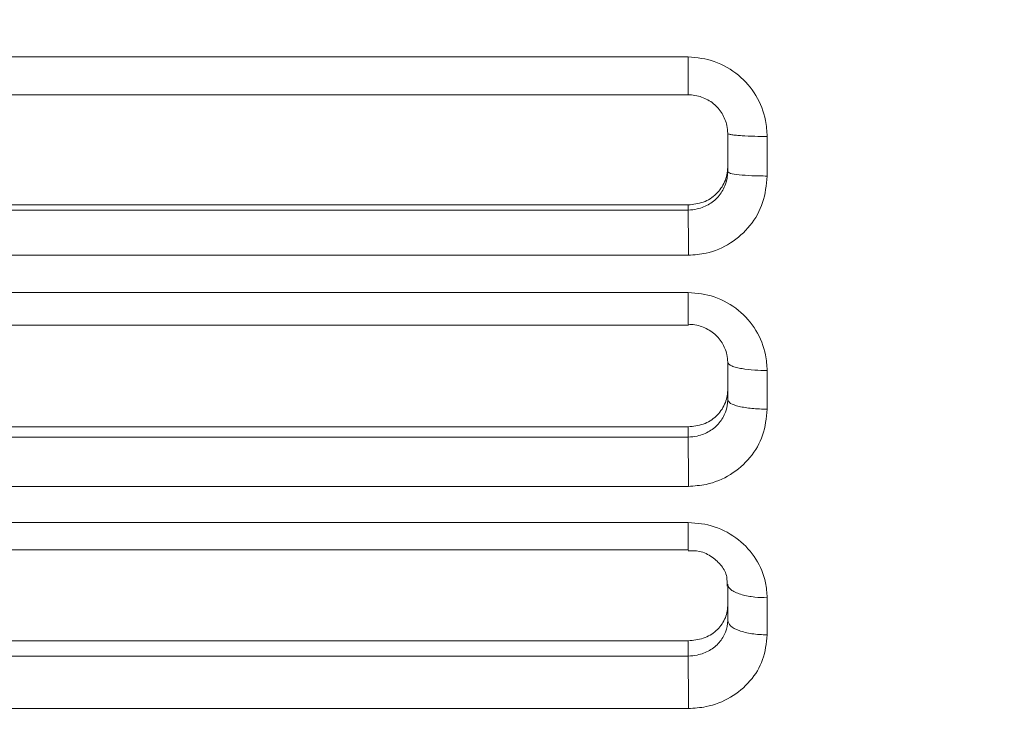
# Model space of a CAD drawing. Header units: inches. Extents: x 0.54 to 10.46, y 0.74 to 7.76.
# Tile 49 of 78: x 8.246 to 8.3321, y 4.7258 to 4.7871. Entities that reach past the tile are written whole.
import ezdxf

# ---------------------------------------------------------------- set-up
doc = ezdxf.new("R2010")
doc.units = ezdxf.units.IN
doc.header["$MEASUREMENT"] = 0
doc.layers.add('BG', color=7, linetype='Continuous')
doc.layers.add('MCG-INT-4FT', color=7, linetype='Continuous')

# ---------------------------------------------------------------- blocks, each defined once
blk = doc.blocks.new('block 3')
at = {"layer": 'BG', "true_color": 0xffffff}
h = blk.add_hatch(color=7, dxfattribs=at)
h.dxf.hatch_style = 2
edge = h.paths.add_edge_path()
edge.add_spline(control_points=[(10.295993, 0.906118), (10.295993, 0.906118), (0.871121, 0.906118), (0.871121, 0.906118), (0.870165, 0.906118), (0.869385, 0.906891), (0.869385, 0.907854), (0.869385, 0.907854), (0.869385, 7.592153), (0.869385, 7.592153), (0.869385, 7.593109), (0.870165, 7.593889), (0.871121, 7.593889), (0.871121, 7.593889), (10.295993, 7.593889), (10.295993, 7.593889), (10.296956, 7.593889), (10.297729, 7.593109), (10.297729, 7.592153), (10.297729, 7.592153), (10.297729, 0.907854), (10.297729, 0.907854), (10.297729, 0.906891), (10.296956, 0.906118), (10.295993, 0.906118)], knot_values=[0, 0, 0, 0, 1, 1, 1, 2, 2, 2, 3, 3, 3, 4, 4, 4, 5, 5, 5, 6, 6, 6, 7, 7, 7, 8, 8, 8, 8], degree=3, periodic=1)
h.paths.add_polyline_path([(0.872857, 0.90959), (10.294257, 0.90959), (10.294257, 7.590417), (0.872857, 7.590417)])
at = {"layer": 'BG', "lineweight": 0}
blk.add_open_spline([(10.295993, 0.906118), (10.295993, 0.906118), (0.871121, 0.906118), (0.871121, 0.906118), (0.870165, 0.906118), (0.869385, 0.906891), (0.869385, 0.907854), (0.869385, 0.907854), (0.869385, 7.592153), (0.869385, 7.592153), (0.869385, 7.593109), (0.870165, 7.593889), (0.871121, 7.593889), (0.871121, 7.593889), (10.295993, 7.593889), (10.295993, 7.593889), (10.296956, 7.593889), (10.297729, 7.593109), (10.297729, 7.592153), (10.297729, 7.592153), (10.297729, 0.907854), (10.297729, 0.907854), (10.297729, 0.906891), (10.296956, 0.906118), (10.295993, 0.906118)], degree=3, knots=[0, 0, 0, 0, 1, 1, 1, 2, 2, 2, 3, 3, 3, 4, 4, 4, 5, 5, 5, 6, 6, 6, 7, 7, 7, 8, 8, 8, 8], dxfattribs=at)
blk = doc.blocks.new('block 2')
at = {"layer": 'BG'}
blk.add_blockref('block 3', (0, 0), dxfattribs=at)
blk = doc.blocks.new('block 69')
at = {"layer": 'BG', "true_color": 0xffffff}
h = blk.add_hatch(color=7, dxfattribs=at)
h.dxf.hatch_style = 2
edge = h.paths.add_edge_path()
edge.add_spline(control_points=[(10.463094, 0.739003), (10.463094, 0.739003), (0.536906, 0.739003), (0.536906, 0.739003), (0.53595, 0.739003), (0.53517, 0.739777), (0.53517, 0.74074), (0.53517, 0.74074), (0.53517, 7.75926), (0.53517, 7.75926), (0.53517, 7.760217), (0.53595, 7.760997), (0.536906, 7.760997), (0.536906, 7.760997), (10.463094, 7.760997), (10.463094, 7.760997), (10.464057, 7.760997), (10.46483, 7.760217), (10.46483, 7.75926), (10.46483, 7.75926), (10.46483, 0.74074), (10.46483, 0.74074), (10.46483, 0.739777), (10.464057, 0.739003), (10.463094, 0.739003)], knot_values=[0, 0, 0, 0, 1, 1, 1, 2, 2, 2, 3, 3, 3, 4, 4, 4, 5, 5, 5, 6, 6, 6, 7, 7, 7, 8, 8, 8, 8], degree=3, periodic=1)
h.paths.add_polyline_path([(0.538642, 0.742476), (10.461358, 0.742476), (10.461358, 7.757524), (0.538642, 7.757524)])
at = {"layer": 'BG', "lineweight": 0}
blk.add_open_spline([(10.463094, 0.739003), (10.463094, 0.739003), (0.536906, 0.739003), (0.536906, 0.739003), (0.53595, 0.739003), (0.53517, 0.739777), (0.53517, 0.74074), (0.53517, 0.74074), (0.53517, 7.75926), (0.53517, 7.75926), (0.53517, 7.760217), (0.53595, 7.760997), (0.536906, 7.760997), (0.536906, 7.760997), (10.463094, 7.760997), (10.463094, 7.760997), (10.464057, 7.760997), (10.46483, 7.760217), (10.46483, 7.75926), (10.46483, 7.75926), (10.46483, 0.74074), (10.46483, 0.74074), (10.46483, 0.739777), (10.464057, 0.739003), (10.463094, 0.739003)], degree=3, knots=[0, 0, 0, 0, 1, 1, 1, 2, 2, 2, 3, 3, 3, 4, 4, 4, 5, 5, 5, 6, 6, 6, 7, 7, 7, 8, 8, 8, 8], dxfattribs=at)
blk = doc.blocks.new('block 68')
at = {"layer": 'BG'}
blk.add_blockref('block 69', (0, 0), dxfattribs=at)
blk = doc.blocks.new('block 2048')
at = {"layer": 'MCG-INT-4FT', "color": 7, "lineweight": 5, "true_color": 0xffffff}
blk.add_lwpolyline([(8.180003, 4.780573), (8.30449, 4.780573)], dxfattribs=at)
blk = doc.blocks.new('block 2049')
at = {"layer": 'MCG-INT-4FT', "color": 7, "lineweight": 5, "true_color": 0xffffff}
blk.add_lwpolyline([(8.180003, 4.760429), (8.30449, 4.760429)], dxfattribs=at)
blk = doc.blocks.new('block 2050')
at = {"layer": 'MCG-INT-4FT', "color": 7, "lineweight": 5, "true_color": 0xffffff}
blk.add_open_spline([(8.304466, 4.740678), (8.3048, 4.740684), (8.305133, 4.74069), (8.305451, 4.740628), (8.305855, 4.740549), (8.306233, 4.740361), (8.30656, 4.740133), (8.306887, 4.739904), (8.307162, 4.739635), (8.307382, 4.739352), (8.30761, 4.739059), (8.307779, 4.738751), (8.307844, 4.73839), (8.307889, 4.738139), (8.307884, 4.737861), (8.307878, 4.737584)], degree=3, knots=[0, 0, 0, 0, 1, 1, 1, 2, 2, 2, 3, 3, 3, 4, 4, 4, 5, 5, 5, 5], dxfattribs=at)
blk = doc.blocks.new('block 2052')
at = {"layer": 'MCG-INT-4FT', "color": 7, "lineweight": 5, "true_color": 0xffffff}
blk.add_lwpolyline([(8.180003, 4.740756), (8.30449, 4.740756)], dxfattribs=at)
blk = doc.blocks.new('block 2077')
at = {"layer": 'MCG-INT-4FT', "color": 7, "lineweight": 5, "true_color": 0xffffff}
blk.add_open_spline([(8.311385, 4.773467), (8.311307, 4.772679), (8.311229, 4.771891), (8.310987, 4.771147), (8.310752, 4.770426), (8.310363, 4.769746), (8.309882, 4.769148), (8.309399, 4.768547), (8.308824, 4.768028), (8.308174, 4.767611), (8.307522, 4.767194), (8.306797, 4.766879), (8.306044, 4.76672), (8.305536, 4.766612), (8.305015, 4.766574), (8.304495, 4.766537)], degree=3, knots=[0, 0, 0, 0, 1, 1, 1, 2, 2, 2, 3, 3, 3, 4, 4, 4, 5, 5, 5, 5], dxfattribs=at)
blk = doc.blocks.new('block 2078')
at = {"layer": 'MCG-INT-4FT', "color": 7, "lineweight": 5, "true_color": 0xffffff}
blk.add_lwpolyline([(8.311385, 4.776928), (8.311385, 4.773467)], dxfattribs=at)
blk = doc.blocks.new('block 2079')
at = {"layer": 'MCG-INT-4FT', "color": 7, "lineweight": 5, "true_color": 0xffffff}
blk.add_open_spline([(8.304472, 4.783884), (8.305252, 4.783815), (8.306031, 4.783746), (8.306761, 4.783489), (8.30755, 4.783203), (8.308252, 4.782802), (8.308863, 4.782295), (8.309469, 4.781791), (8.309985, 4.781183), (8.310392, 4.780506), (8.310797, 4.779834), (8.311095, 4.779092), (8.311238, 4.778328), (8.311325, 4.777867), (8.311355, 4.777398), (8.311385, 4.776928)], degree=3, knots=[0, 0, 0, 0, 1, 1, 1, 2, 2, 2, 3, 3, 3, 4, 4, 4, 5, 5, 5, 5], dxfattribs=at)
blk = doc.blocks.new('block 2080')
at = {"layer": 'MCG-INT-4FT', "color": 7, "lineweight": 5, "true_color": 0xffffff}
blk.add_lwpolyline([(8.180021, 4.783884), (8.304472, 4.783884)], dxfattribs=at)
blk = doc.blocks.new('block 2084')
at = {"layer": 'MCG-INT-4FT', "color": 7, "lineweight": 5, "true_color": 0xffffff}
blk.add_lwpolyline([(8.304495, 4.766537), (8.180014, 4.766537)], dxfattribs=at)
blk = doc.blocks.new('block 2085')
at = {"layer": 'MCG-INT-4FT', "color": 7, "lineweight": 5, "true_color": 0xffffff}
blk.add_open_spline([(8.311385, 4.753063), (8.311307, 4.752294), (8.311229, 4.751524), (8.310987, 4.750799), (8.310752, 4.750096), (8.310363, 4.749435), (8.309882, 4.748853), (8.309399, 4.748268), (8.308824, 4.747764), (8.308174, 4.747359), (8.307522, 4.746954), (8.306797, 4.746648), (8.306044, 4.746493), (8.305536, 4.746389), (8.305015, 4.746352), (8.304495, 4.746316)], degree=3, knots=[0, 0, 0, 0, 1, 1, 1, 2, 2, 2, 3, 3, 3, 4, 4, 4, 5, 5, 5, 5], dxfattribs=at)
blk = doc.blocks.new('block 2086')
at = {"layer": 'MCG-INT-4FT', "color": 7, "lineweight": 5, "true_color": 0xffffff}
blk.add_lwpolyline([(8.311385, 4.756448), (8.311385, 4.753063)], dxfattribs=at)
blk = doc.blocks.new('block 2087')
at = {"layer": 'MCG-INT-4FT', "color": 7, "lineweight": 5, "true_color": 0xffffff}
blk.add_open_spline([(8.304472, 4.763282), (8.305252, 4.763214), (8.306031, 4.763146), (8.306761, 4.762893), (8.30755, 4.762611), (8.308252, 4.762216), (8.308863, 4.761717), (8.309469, 4.761222), (8.309985, 4.760624), (8.310392, 4.759958), (8.310797, 4.759297), (8.311095, 4.758569), (8.311238, 4.75782), (8.311325, 4.757368), (8.311355, 4.756908), (8.311385, 4.756448)], degree=3, knots=[0, 0, 0, 0, 1, 1, 1, 2, 2, 2, 3, 3, 3, 4, 4, 4, 5, 5, 5, 5], dxfattribs=at)
blk = doc.blocks.new('block 2088')
at = {"layer": 'MCG-INT-4FT', "color": 7, "lineweight": 5, "true_color": 0xffffff}
blk.add_lwpolyline([(8.180021, 4.763282), (8.304472, 4.763282)], dxfattribs=at)
blk = doc.blocks.new('block 2092')
at = {"layer": 'MCG-INT-4FT', "color": 7, "lineweight": 5, "true_color": 0xffffff}
blk.add_lwpolyline([(8.304495, 4.746316), (8.180014, 4.746316)], dxfattribs=at)
blk = doc.blocks.new('block 2093')
at = {"layer": 'MCG-INT-4FT', "color": 7, "lineweight": 5, "true_color": 0xffffff}
blk.add_open_spline([(8.311385, 4.733321), (8.311307, 4.732585), (8.311229, 4.731848), (8.310987, 4.731155), (8.310752, 4.730482), (8.310363, 4.729851), (8.309882, 4.729295), (8.309399, 4.728738), (8.308824, 4.728257), (8.308174, 4.727871), (8.307522, 4.727485), (8.306797, 4.727194), (8.306044, 4.727046), (8.305536, 4.726947), (8.305015, 4.726912), (8.304495, 4.726877)], degree=3, knots=[0, 0, 0, 0, 1, 1, 1, 2, 2, 2, 3, 3, 3, 4, 4, 4, 5, 5, 5, 5], dxfattribs=at)
blk = doc.blocks.new('block 2094')
at = {"layer": 'MCG-INT-4FT', "color": 7, "lineweight": 5, "true_color": 0xffffff}
blk.add_lwpolyline([(8.311385, 4.73657), (8.311385, 4.733321)], dxfattribs=at)
blk = doc.blocks.new('block 2095')
at = {"layer": 'MCG-INT-4FT', "color": 7, "lineweight": 5, "true_color": 0xffffff}
blk.add_open_spline([(8.304472, 4.743162), (8.305252, 4.743096), (8.306031, 4.743031), (8.306761, 4.742785), (8.30755, 4.742513), (8.308252, 4.742131), (8.308863, 4.741649), (8.309469, 4.74117), (8.309985, 4.740593), (8.310392, 4.739951), (8.310797, 4.739313), (8.311095, 4.738612), (8.311238, 4.73789), (8.311325, 4.737455), (8.311355, 4.737013), (8.311385, 4.73657)], degree=3, knots=[0, 0, 0, 0, 1, 1, 1, 2, 2, 2, 3, 3, 3, 4, 4, 4, 5, 5, 5, 5], dxfattribs=at)
blk = doc.blocks.new('block 2096')
at = {"layer": 'MCG-INT-4FT', "color": 7, "lineweight": 5, "true_color": 0xffffff}
blk.add_lwpolyline([(8.180021, 4.743162), (8.304472, 4.743162)], dxfattribs=at)
blk = doc.blocks.new('block 2100')
at = {"layer": 'MCG-INT-4FT', "color": 7, "lineweight": 5, "true_color": 0xffffff}
blk.add_lwpolyline([(8.304495, 4.726877), (8.180014, 4.726877)], dxfattribs=at)
blk = doc.blocks.new('block 2145')
at = {"layer": 'MCG-INT-4FT', "color": 7, "lineweight": 5, "true_color": 0xffffff}
blk.add_open_spline([(8.311385, 4.776928), (8.311016, 4.776931), (8.310647, 4.776934), (8.310296, 4.776942), (8.309893, 4.776952), (8.309515, 4.776969), (8.309187, 4.776991), (8.309007, 4.777003), (8.308842, 4.777017), (8.308696, 4.777031), (8.308541, 4.777047), (8.308408, 4.777064), (8.308296, 4.777082), (8.308177, 4.777101), (8.308084, 4.777121), (8.308027, 4.777141), (8.307967, 4.777163), (8.307948, 4.777185), (8.307929, 4.777207)], degree=3, knots=[0, 0, 0, 0, 1, 1, 1, 2, 2, 2, 3, 3, 3, 4, 4, 4, 5, 5, 5, 6, 6, 6, 6], dxfattribs=at)
blk = doc.blocks.new('block 2146')
at = {"layer": 'MCG-INT-4FT', "color": 7, "lineweight": 5, "true_color": 0xffffff}
blk.add_open_spline([(8.307929, 4.777207), (8.307929, 4.777435), (8.307904, 4.777663), (8.307856, 4.777886), (8.307777, 4.778254), (8.307636, 4.778611), (8.30744, 4.778935), (8.30724, 4.779263), (8.306982, 4.779557), (8.306683, 4.779799), (8.306376, 4.780048), (8.306026, 4.780243), (8.305653, 4.780375), (8.305275, 4.78051), (8.304872, 4.78058), (8.304473, 4.78058)], degree=3, knots=[0, 0, 0, 0, 1, 1, 1, 2, 2, 2, 3, 3, 3, 4, 4, 4, 5, 5, 5, 5], dxfattribs=at)
blk = doc.blocks.new('block 2147')
at = {"layer": 'MCG-INT-4FT', "color": 7, "lineweight": 5, "true_color": 0xffffff}
blk.add_open_spline([(8.304472, 4.78058), (8.304472, 4.780604), (8.304472, 4.780627), (8.304472, 4.780763), (8.304472, 4.780899), (8.304472, 4.781148), (8.304472, 4.781458), (8.304472, 4.781769), (8.304472, 4.782141), (8.304472, 4.782556), (8.304472, 4.782971), (8.304472, 4.783427), (8.304472, 4.783884)], degree=3, knots=[0, 0, 0, 0, 1, 1, 1, 2, 2, 2, 3, 3, 3, 4, 4, 4, 4], dxfattribs=at)
blk = doc.blocks.new('block 2171')
at = {"layer": 'MCG-INT-4FT', "color": 7, "lineweight": 5, "true_color": 0xffffff}
blk.add_open_spline([(8.304495, 4.766537), (8.304495, 4.76693), (8.304494, 4.767324), (8.304493, 4.767709), (8.304493, 4.768109), (8.304491, 4.768499), (8.304489, 4.768849), (8.304488, 4.769048), (8.304487, 4.769234), (8.304486, 4.769405), (8.304485, 4.769588), (8.304484, 4.769753), (8.304482, 4.769897), (8.304481, 4.770052), (8.304479, 4.770184), (8.304478, 4.770278), (8.304476, 4.770378), (8.304474, 4.770436), (8.304472, 4.770494)], degree=3, knots=[0, 0, 0, 0, 1, 1, 1, 2, 2, 2, 3, 3, 3, 4, 4, 4, 5, 5, 5, 6, 6, 6, 6], dxfattribs=at)
blk = doc.blocks.new('block 2172')
at = {"layer": 'MCG-INT-4FT', "color": 7, "lineweight": 5, "true_color": 0xffffff}
blk.add_open_spline([(8.304472, 4.770494), (8.304739, 4.770494), (8.305006, 4.770525), (8.305267, 4.770585), (8.305645, 4.770673), (8.30601, 4.77082), (8.30634, 4.771024), (8.306662, 4.771223), (8.306951, 4.771477), (8.307189, 4.77177), (8.307425, 4.772061), (8.307611, 4.772391), (8.307737, 4.772744), (8.307863, 4.773096), (8.307929, 4.773472), (8.307929, 4.773844)], degree=3, knots=[0, 0, 0, 0, 1, 1, 1, 2, 2, 2, 3, 3, 3, 4, 4, 4, 5, 5, 5, 5], dxfattribs=at)
blk = doc.blocks.new('block 2173')
at = {"layer": 'MCG-INT-4FT', "color": 7, "lineweight": 5, "true_color": 0xffffff}
blk.add_open_spline([(8.311385, 4.773467), (8.310929, 4.773475), (8.310472, 4.773482), (8.310052, 4.7735), (8.309635, 4.773518), (8.309254, 4.773548), (8.308931, 4.773583), (8.308609, 4.773619), (8.308345, 4.77366), (8.308188, 4.773704), (8.308031, 4.773749), (8.30798, 4.773796), (8.307929, 4.773844)], degree=3, knots=[0, 0, 0, 0, 1, 1, 1, 2, 2, 2, 3, 3, 3, 4, 4, 4, 4], dxfattribs=at)
blk = doc.blocks.new('block 2177')
at = {"layer": 'MCG-INT-4FT', "color": 7, "lineweight": 5, "true_color": 0xffffff}
blk.add_lwpolyline([(8.307929, 4.773844), (8.307929, 4.777207)], dxfattribs=at)
blk = doc.blocks.new('block 2179')
at = {"layer": 'MCG-INT-4FT', "color": 7, "lineweight": 5, "true_color": 0xffffff}
blk.add_lwpolyline([(8.180037, 4.770494), (8.304472, 4.770494)], dxfattribs=at)
blk = doc.blocks.new('block 2180')
at = {"layer": 'MCG-INT-4FT', "color": 7, "lineweight": 5, "true_color": 0xffffff}
blk.add_open_spline([(8.311385, 4.756448), (8.311016, 4.756455), (8.310647, 4.756462), (8.310296, 4.756485), (8.309893, 4.756511), (8.309515, 4.756557), (8.309187, 4.756615), (8.309007, 4.756647), (8.308842, 4.756682), (8.308696, 4.75672), (8.308541, 4.756761), (8.308408, 4.756806), (8.308296, 4.756853), (8.308177, 4.756902), (8.308084, 4.756955), (8.308027, 4.757009), (8.307967, 4.757066), (8.307948, 4.757124), (8.307929, 4.757183)], degree=3, knots=[0, 0, 0, 0, 1, 1, 1, 2, 2, 2, 3, 3, 3, 4, 4, 4, 5, 5, 5, 6, 6, 6, 6], dxfattribs=at)
blk = doc.blocks.new('block 2181')
at = {"layer": 'MCG-INT-4FT', "color": 7, "lineweight": 5, "true_color": 0xffffff}
blk.add_open_spline([(8.307929, 4.757183), (8.307929, 4.757406), (8.307904, 4.757629), (8.307856, 4.757848), (8.307777, 4.758209), (8.307636, 4.75856), (8.30744, 4.758877), (8.30724, 4.7592), (8.306982, 4.759489), (8.306683, 4.759728), (8.306376, 4.759972), (8.306026, 4.760164), (8.305653, 4.760295), (8.305275, 4.760427), (8.304872, 4.760496), (8.304473, 4.760496)], degree=3, knots=[0, 0, 0, 0, 1, 1, 1, 2, 2, 2, 3, 3, 3, 4, 4, 4, 5, 5, 5, 5], dxfattribs=at)
blk = doc.blocks.new('block 2182')
at = {"layer": 'MCG-INT-4FT', "color": 7, "lineweight": 5, "true_color": 0xffffff}
blk.add_open_spline([(8.304472, 4.760496), (8.304472, 4.760575), (8.304472, 4.760768), (8.304472, 4.76103), (8.304472, 4.761292), (8.304472, 4.761622), (8.304472, 4.762009), (8.304472, 4.762396), (8.304472, 4.762839), (8.304472, 4.763282)], degree=3, knots=[0, 0, 0, 0, 1, 1, 1, 2, 2, 2, 3, 3, 3, 3], dxfattribs=at)
blk = doc.blocks.new('block 2196')
at = {"layer": 'MCG-INT-4FT', "color": 7, "lineweight": 5, "true_color": 0xffffff}
blk.add_open_spline([(8.311385, 4.753063), (8.310929, 4.753077), (8.310472, 4.753091), (8.310052, 4.753131), (8.309635, 4.75317), (8.309254, 4.753235), (8.308931, 4.753313), (8.308609, 4.753391), (8.308345, 4.753482), (8.308188, 4.753581), (8.308031, 4.75368), (8.30798, 4.753786), (8.307929, 4.753893)], degree=3, knots=[0, 0, 0, 0, 1, 1, 1, 2, 2, 2, 3, 3, 3, 4, 4, 4, 4], dxfattribs=at)
blk = doc.blocks.new('block 2197')
at = {"layer": 'MCG-INT-4FT', "color": 7, "lineweight": 5, "true_color": 0xffffff}
blk.add_lwpolyline([(8.307929, 4.753893), (8.307929, 4.757183)], dxfattribs=at)
blk = doc.blocks.new('block 2200')
at = {"layer": 'MCG-INT-4FT', "color": 7, "lineweight": 5, "true_color": 0xffffff}
blk.add_open_spline([(8.304495, 4.746316), (8.304495, 4.746736), (8.304494, 4.747156), (8.304493, 4.747576), (8.304493, 4.74796), (8.304491, 4.748344), (8.304489, 4.748699), (8.304488, 4.748906), (8.304487, 4.749102), (8.304486, 4.749286), (8.304485, 4.749486), (8.304484, 4.749671), (8.304482, 4.749838), (8.304481, 4.75002), (8.304479, 4.750181), (8.304478, 4.750306), (8.304476, 4.750442), (8.304474, 4.750537), (8.304472, 4.750632)], degree=3, knots=[0, 0, 0, 0, 1, 1, 1, 2, 2, 2, 3, 3, 3, 4, 4, 4, 5, 5, 5, 6, 6, 6, 6], dxfattribs=at)
blk = doc.blocks.new('block 2201')
at = {"layer": 'MCG-INT-4FT', "color": 7, "lineweight": 5, "true_color": 0xffffff}
blk.add_open_spline([(8.304472, 4.750632), (8.304739, 4.750632), (8.305006, 4.750662), (8.305267, 4.75072), (8.305645, 4.750805), (8.30601, 4.750948), (8.30634, 4.751146), (8.306662, 4.75134), (8.306951, 4.751586), (8.307189, 4.751872), (8.307425, 4.752154), (8.307611, 4.752476), (8.307737, 4.75282), (8.307863, 4.753163), (8.307929, 4.75353), (8.307929, 4.753893)], degree=3, knots=[0, 0, 0, 0, 1, 1, 1, 2, 2, 2, 3, 3, 3, 4, 4, 4, 5, 5, 5, 5], dxfattribs=at)
blk = doc.blocks.new('block 2204')
at = {"layer": 'MCG-INT-4FT', "color": 7, "lineweight": 5, "true_color": 0xffffff}
blk.add_open_spline([(8.304472, 4.770941), (8.304924, 4.77099), (8.305375, 4.771039), (8.305795, 4.771191), (8.30621, 4.771341), (8.306595, 4.771591), (8.306916, 4.771901), (8.307233, 4.772205), (8.307489, 4.772567), (8.307666, 4.772965), (8.307753, 4.773161), (8.307821, 4.773367), (8.307862, 4.773577), (8.307903, 4.773789), (8.307916, 4.774005), (8.307929, 4.77422)], degree=3, knots=[0, 0, 0, 0, 1, 1, 1, 2, 2, 2, 3, 3, 3, 4, 4, 4, 5, 5, 5, 5], dxfattribs=at)
blk = doc.blocks.new('block 2205')
at = {"layer": 'MCG-INT-4FT', "color": 7, "lineweight": 5, "true_color": 0xffffff}
blk.add_lwpolyline([(8.304472, 4.770941), (8.304472, 4.770494)], dxfattribs=at)
blk = doc.blocks.new('block 2208')
at = {"layer": 'MCG-INT-4FT', "color": 7, "lineweight": 5, "true_color": 0xffffff}
blk.add_lwpolyline([(8.180037, 4.770941), (8.304472, 4.770941)], dxfattribs=at)
blk = doc.blocks.new('block 2209')
at = {"layer": 'MCG-INT-4FT', "color": 7, "lineweight": 5, "true_color": 0xffffff}
blk.add_lwpolyline([(8.180037, 4.750632), (8.304472, 4.750632)], dxfattribs=at)
blk = doc.blocks.new('block 2210')
at = {"layer": 'MCG-INT-4FT', "color": 7, "lineweight": 5, "true_color": 0xffffff}
blk.add_open_spline([(8.311385, 4.73657), (8.311016, 4.736582), (8.310647, 4.736594), (8.310296, 4.73663), (8.309893, 4.736672), (8.309515, 4.736746), (8.309187, 4.736838), (8.309007, 4.736889), (8.308842, 4.736946), (8.308696, 4.737008), (8.308541, 4.737073), (8.308408, 4.737144), (8.308296, 4.737219), (8.308177, 4.737299), (8.308084, 4.737383), (8.308027, 4.737469), (8.307967, 4.73756), (8.307948, 4.737654), (8.307929, 4.737747)], degree=3, knots=[0, 0, 0, 0, 1, 1, 1, 2, 2, 2, 3, 3, 3, 4, 4, 4, 5, 5, 5, 6, 6, 6, 6], dxfattribs=at)
blk = doc.blocks.new('block 2211')
at = {"layer": 'MCG-INT-4FT', "color": 7, "lineweight": 5, "true_color": 0xffffff}
blk.add_open_spline([(8.304472, 4.740793), (8.304472, 4.740727), (8.304472, 4.7409), (8.304472, 4.741123), (8.304472, 4.741346), (8.304472, 4.741619), (8.304472, 4.741967), (8.304472, 4.742315), (8.304472, 4.742739), (8.304472, 4.743162)], degree=3, knots=[0, 0, 0, 0, 1, 1, 1, 2, 2, 2, 3, 3, 3, 3], dxfattribs=at)
blk = doc.blocks.new('block 2216')
at = {"layer": 'MCG-INT-4FT', "color": 7, "lineweight": 5, "true_color": 0xffffff}
blk.add_open_spline([(8.304472, 4.751526), (8.304924, 4.751573), (8.305375, 4.751621), (8.305795, 4.751768), (8.30621, 4.751914), (8.306595, 4.752158), (8.306916, 4.75246), (8.307233, 4.752757), (8.307489, 4.753109), (8.307666, 4.753497), (8.307753, 4.753689), (8.307821, 4.75389), (8.307862, 4.754095), (8.307903, 4.754301), (8.307916, 4.754512), (8.307929, 4.754723)], degree=3, knots=[0, 0, 0, 0, 1, 1, 1, 2, 2, 2, 3, 3, 3, 4, 4, 4, 5, 5, 5, 5], dxfattribs=at)
blk = doc.blocks.new('block 2217')
at = {"layer": 'MCG-INT-4FT', "color": 7, "lineweight": 5, "true_color": 0xffffff}
blk.add_lwpolyline([(8.304472, 4.751526), (8.304472, 4.750632)], dxfattribs=at)
blk = doc.blocks.new('block 2230')
at = {"layer": 'MCG-INT-4FT', "color": 7, "lineweight": 5, "true_color": 0xffffff}
blk.add_lwpolyline([(8.180037, 4.751526), (8.304472, 4.751526)], dxfattribs=at)
blk = doc.blocks.new('block 2231')
at = {"layer": 'MCG-INT-4FT', "color": 7, "lineweight": 5, "true_color": 0xffffff}
blk.add_open_spline([(8.311385, 4.733321), (8.310929, 4.733342), (8.310472, 4.733363), (8.310052, 4.733423), (8.309635, 4.733483), (8.309254, 4.733582), (8.308931, 4.733701), (8.308609, 4.73382), (8.308345, 4.73396), (8.308188, 4.734112), (8.308031, 4.734263), (8.30798, 4.734426), (8.307929, 4.73459)], degree=3, knots=[0, 0, 0, 0, 1, 1, 1, 2, 2, 2, 3, 3, 3, 4, 4, 4, 4], dxfattribs=at)
blk = doc.blocks.new('block 2232')
at = {"layer": 'MCG-INT-4FT', "color": 7, "lineweight": 5, "true_color": 0xffffff}
blk.add_lwpolyline([(8.307929, 4.73459), (8.307929, 4.737747)], dxfattribs=at)
blk = doc.blocks.new('block 2235')
at = {"layer": 'MCG-INT-4FT', "color": 7, "lineweight": 5, "true_color": 0xffffff}
blk.add_open_spline([(8.304495, 4.726877), (8.304494, 4.727318), (8.304494, 4.727758), (8.304493, 4.728211), (8.304492, 4.728578), (8.304491, 4.728952), (8.304489, 4.729308), (8.304487, 4.729744), (8.304485, 4.730151), (8.304482, 4.730503), (8.304481, 4.730707), (8.304479, 4.730893), (8.304478, 4.731047), (8.304476, 4.731215), (8.304474, 4.731345), (8.304472, 4.731475)], degree=3, knots=[0, 0, 0, 0, 1, 1, 1, 2, 2, 2, 3, 3, 3, 4, 4, 4, 5, 5, 5, 5], dxfattribs=at)
blk = doc.blocks.new('block 2236')
at = {"layer": 'MCG-INT-4FT', "color": 7, "lineweight": 5, "true_color": 0xffffff}
blk.add_open_spline([(8.304472, 4.731475), (8.304739, 4.731476), (8.305006, 4.731505), (8.305267, 4.73156), (8.305645, 4.731641), (8.30601, 4.731777), (8.30634, 4.731966), (8.306662, 4.73215), (8.306951, 4.732385), (8.307189, 4.732657), (8.307425, 4.732927), (8.307611, 4.733234), (8.307737, 4.733563), (8.307863, 4.733891), (8.307929, 4.734242), (8.307929, 4.73459)], degree=3, knots=[0, 0, 0, 0, 1, 1, 1, 2, 2, 2, 3, 3, 3, 4, 4, 4, 5, 5, 5, 5], dxfattribs=at)
blk = doc.blocks.new('block 2239')
at = {"layer": 'MCG-INT-4FT', "color": 7, "lineweight": 5, "true_color": 0xffffff}
blk.add_lwpolyline([(8.180037, 4.731475), (8.304472, 4.731475)], dxfattribs=at)
blk = doc.blocks.new('block 2240')
at = {"layer": 'MCG-INT-4FT', "color": 7, "lineweight": 5, "true_color": 0xffffff}
blk.add_open_spline([(8.304472, 4.7328), (8.304924, 4.732845), (8.305375, 4.732891), (8.305795, 4.733032), (8.30621, 4.733171), (8.306595, 4.733404), (8.306916, 4.733693), (8.307233, 4.733977), (8.307489, 4.734314), (8.307666, 4.734685), (8.307753, 4.734869), (8.307821, 4.735061), (8.307862, 4.735257), (8.307903, 4.735455), (8.307916, 4.735657), (8.307929, 4.735859)], degree=3, knots=[0, 0, 0, 0, 1, 1, 1, 2, 2, 2, 3, 3, 3, 4, 4, 4, 5, 5, 5, 5], dxfattribs=at)
blk = doc.blocks.new('block 2241')
at = {"layer": 'MCG-INT-4FT', "color": 7, "lineweight": 5, "true_color": 0xffffff}
blk.add_lwpolyline([(8.304472, 4.7328), (8.304472, 4.731475)], dxfattribs=at)
blk = doc.blocks.new('block 2248')
at = {"layer": 'MCG-INT-4FT', "color": 7, "lineweight": 5, "true_color": 0xffffff}
blk.add_lwpolyline([(8.180037, 4.7328), (8.304472, 4.7328)], dxfattribs=at)

msp = doc.modelspace()

# ---------------------------------------------------------------- block references
at = {"layer": 'BG'}
for name in ['block 68', 'block 2']:
    msp.add_blockref(name, (0, 0), dxfattribs=at)
at = {"layer": 'MCG-INT-4FT'}
for name in ['block 2080', 'block 2079', 'block 2147', 'block 2048', 'block 2146', 'block 2145', 'block 2177', 'block 2078', 'block 2204', 'block 2172', 'block 2077', 'block 2173', 'block 2208', 'block 2205', 'block 2179', 'block 2171', 'block 2084', 'block 2088', 'block 2087', 'block 2182', 'block 2049', 'block 2181', 'block 2180', 'block 2197', 'block 2086', 'block 2216', 'block 2201', 'block 2196', 'block 2085', 'block 2230', 'block 2217', 'block 2209', 'block 2200', 'block 2092', 'block 2096', 'block 2095', 'block 2211', 'block 2052', 'block 2050', 'block 2210', 'block 2232', 'block 2094', 'block 2240', 'block 2236', 'block 2231', 'block 2093', 'block 2248', 'block 2241', 'block 2239', 'block 2235', 'block 2100']:
    msp.add_blockref(name, (0, 0), dxfattribs=at)

doc.saveas('drawing.dxf')
